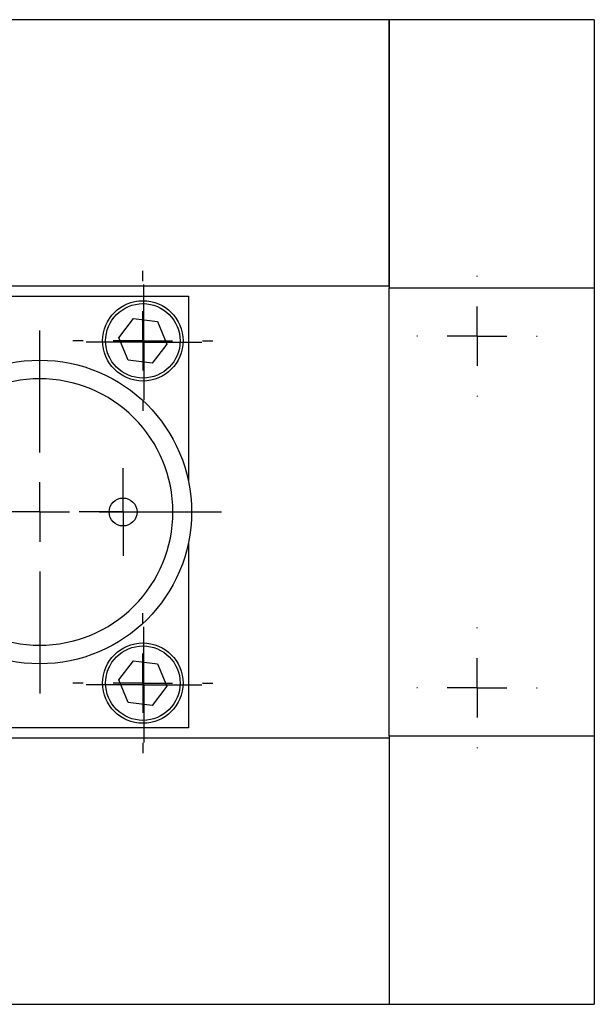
# Model space of a CAD drawing. Header units: inches. Extents: x 5.64 to 14.68, y 3.18 to 8.33.
# Tile 7 of 13: x 9.08 to 9.57, y 7.51 to 8.33. Entities that reach past the tile are written whole.
import ezdxf

# ---------------------------------------------------------------- set-up
doc = ezdxf.new("R2010")
doc.units = ezdxf.units.IN
doc.header["$MEASUREMENT"] = 0
doc.layers.add('SLD-0', color=179, linetype='Continuous')

# ---------------------------------------------------------------- blocks, each defined once
blk = doc.blocks.new('SW_CENTERMARKSYMBOL_53')
at = {"layer": 'SLD-0', "color": 0}
for p, q in [((0, 0.05), (0, 0.05875)), ((0, 0), (0, 0.025)), ((-0.05, 0), (-0.05875, 0)), ((0, 0), (-0.025, 0)), ((0, 0), (0, -0.025)), ((0, 0), (0.025, 0)), ((0.05, 0), (0.05875, 0)), ((0, -0.05), (0, -0.05875))]:
    blk.add_line(p, q, dxfattribs=at)
blk = doc.blocks.new('SW_CENTERMARKSYMBOL_75')
at = {"layer": 'SLD-0', "color": 0}
for p, q in [((0, 0.05), (0, 0.1525)), ((0, 0), (0, 0.025)), ((-0.05, 0), (-0.1525, 0)), ((0, 0), (-0.025, 0)), ((0, 0), (0, -0.025)), ((0, 0), (0.025, 0)), ((0.05, 0), (0.1525, 0)), ((0, -0.05), (0, -0.1525))]:
    blk.add_line(p, q, dxfattribs=at)
blk = doc.blocks.new('SW_CENTERMARKSYMBOL_76')
at = {"layer": 'SLD-0', "color": 0}
for p, q in [((0, 0.05), (0, 0.05875)), ((0, 0), (0, 0.025)), ((-0.05, 0), (-0.05875, 0)), ((0, 0), (-0.025, 0)), ((0, 0), (0, -0.025)), ((0, 0), (0.025, 0)), ((0.05, 0), (0.05875, 0)), ((0, -0.05), (0, -0.05875))]:
    blk.add_line(p, q, dxfattribs=at)
blk = doc.blocks.new('SW_CENTERMARKSYMBOL_77')
at = {"layer": 'SLD-0', "color": 0}
for p, q in [((0, 0.025), (0, 0.0485)), ((0, 0), (0, 0.025)), ((-0.025, 0), (-0.0485, 0)), ((0, 0), (-0.025, 0)), ((0, 0), (0, -0.025)), ((0, 0), (0.025, 0)), ((0.025, 0), (0.0485, 0)), ((0, -0.025), (0, -0.0485))]:
    blk.add_line(p, q, dxfattribs=at)
blk = doc.blocks.new('SW_CENTERMARKSYMBOL_80')
at = {"layer": 'SLD-0', "color": 0}
for p, q in [((0, 0.025), (0, 0.0485)), ((0, 0), (0, 0.025)), ((-0.025, 0), (-0.0485, 0)), ((0, 0), (-0.025, 0)), ((0, 0), (0, -0.025)), ((0, 0), (0.025, 0)), ((0.025, 0), (0.0485, 0)), ((0, -0.025), (0, -0.0485))]:
    blk.add_line(p, q, dxfattribs=at)
blk = doc.blocks.new('SW_CENTERMARKSYMBOL_85')
at = {"layer": 'SLD-0', "color": 0}
for p, q in [((0, 0.025), (0, 0.03675)), ((0, 0), (0, 0.025)), ((-0.025, 0), (-0.03675, 0)), ((0, 0), (-0.025, 0)), ((0, 0), (0, -0.025)), ((0, 0), (0.025, 0)), ((0.025, 0), (0.03675, 0)), ((0, -0.025), (0, -0.03675))]:
    blk.add_line(p, q, dxfattribs=at)
blk = doc.blocks.new('SW_CENTERMARKSYMBOL_97')
at = {"layer": 'SLD-0', "color": 0}
for p, q in [((0, 0.05), (0, 0.05053)), ((0, 0), (0, 0.025)), ((-0.05, 0), (-0.05053, 0)), ((0, 0), (-0.025, 0)), ((0, 0), (0, -0.025)), ((0, 0), (0.025, 0)), ((0.05, 0), (0.05053, 0)), ((0, -0.05), (0, -0.05053))]:
    blk.add_line(p, q, dxfattribs=at)
blk = doc.blocks.new('SW_CENTERMARKSYMBOL_98')
at = {"layer": 'SLD-0', "color": 0}
for p, q in [((0, 0.05), (0, 0.05053)), ((0, 0), (0, 0.025)), ((-0.05, 0), (-0.05053, 0)), ((0, 0), (-0.025, 0)), ((0, 0), (0, -0.025)), ((0, 0), (0.025, 0)), ((0.05, 0), (0.05053, 0)), ((0, -0.05), (0, -0.05053))]:
    blk.add_line(p, q, dxfattribs=at)

msp = doc.modelspace()

# ---------------------------------------------------------------- linework, layer by layer
at = {"color": 7, "linetype": 'Continuous', "lineweight": 25}
for p, q in [((9.39482, 8.33214), (8.96372, 8.33214)), ((9.56707, 8.33214), (9.39482, 8.33214)), ((9.39482, 8.33214), (9.39482, 8.10686)), ((9.39482, 8.10877), (9.39482, 8.33214)), ((9.56707, 8.33214), (9.56707, 8.10686)), ((8.96372, 8.10877), (9.39482, 8.10877)), ((9.39482, 8.10686), (9.56707, 8.10686)), ((9.39482, 7.73065), (9.39482, 8.10686)), ((9.56707, 8.10686), (9.56707, 7.73065)), ((8.97652, 8.10001), (9.22652, 8.10001)), ((9.22652, 8.10001), (9.22652, 7.94388)), ((9.16795, 8.06511), (9.18034, 8.08126)), ((9.18034, 8.08126), (9.20051, 8.07861)), ((9.20051, 8.07861), (9.20831, 8.05981)), ((9.17575, 8.04631), (9.16795, 8.06511)), ((9.20831, 8.05981), (9.19593, 8.04366)), ((9.19593, 8.04366), (9.17575, 8.04631)), ((9.22652, 7.89363), (9.22652, 7.73751)), ((9.16795, 7.77771), (9.18034, 7.79386)), ((9.18034, 7.79386), (9.20051, 7.79121)), ((9.20051, 7.79121), (9.20831, 7.77241)), ((9.17575, 7.75891), (9.16795, 7.77771)), ((9.20831, 7.77241), (9.19593, 7.75626)), ((9.19593, 7.75626), (9.17575, 7.75891)), ((9.22652, 7.73751), (8.97652, 7.73751)), ((9.56707, 7.73065), (9.39482, 7.73065)), ((9.39482, 7.73065), (9.39482, 7.50537)), ((9.56707, 7.73065), (9.56707, 7.50537)), ((9.39482, 7.72874), (8.96372, 7.72874)), ((9.39482, 7.72874), (9.39482, 7.50537)), ((8.96372, 7.50537), (9.39482, 7.50537)), ((9.39482, 7.50537), (9.56707, 7.50537))]:
    msp.add_line(p, q, dxfattribs=at)
for centre, radius in [((9.18813, 8.06246), 0.03375), ((9.18813, 8.06246), 0.03125), ((9.10152, 7.91876), 0.1275), ((9.17152, 7.91876), 0.01175), ((9.18813, 7.77506), 0.03375), ((9.18813, 7.77506), 0.03125)]:
    msp.add_circle(centre, radius, dxfattribs=at)
msp.add_open_spline([(8.98964, 7.91876), (8.98964, 7.94843), (9.00143, 7.97689), (9.04339, 8.01885), (9.07185, 8.03063), (9.13119, 8.03063), (9.15965, 8.01885), (9.20161, 7.97689), (9.21339, 7.94843), (9.21339, 7.88909), (9.20161, 7.86063), (9.15965, 7.81867), (9.13119, 7.80688), (9.07185, 7.80688), (9.04339, 7.81867), (9.00143, 7.86063), (8.98964, 7.88909), (8.98964, 7.91876)], degree=3, knots=[0, 0, 0, 0, 0.125, 0.125, 0.25, 0.25, 0.375, 0.375, 0.5, 0.5, 0.625, 0.625, 0.75, 0.75, 0.875, 0.875, 1, 1, 1, 1], dxfattribs=at)

# ---------------------------------------------------------------- block references
at = {"layer": 'SLD-0', "color": 7}
for name, p in [('SW_CENTERMARKSYMBOL_76', (9.18813, 8.06246)), ('SW_CENTERMARKSYMBOL_98', (9.46864, 8.0664)), ('SW_CENTERMARKSYMBOL_77', (9.18902, 8.06126)), ('SW_CENTERMARKSYMBOL_75', (9.10152, 7.91876)), ('SW_CENTERMARKSYMBOL_85', (9.17152, 7.91876)), ('SW_CENTERMARKSYMBOL_53', (9.18813, 7.77506)), ('SW_CENTERMARKSYMBOL_80', (9.18902, 7.77376)), ('SW_CENTERMARKSYMBOL_97', (9.46864, 7.77112))]:
    msp.add_blockref(name, p, dxfattribs=at)

doc.saveas('drawing.dxf')
